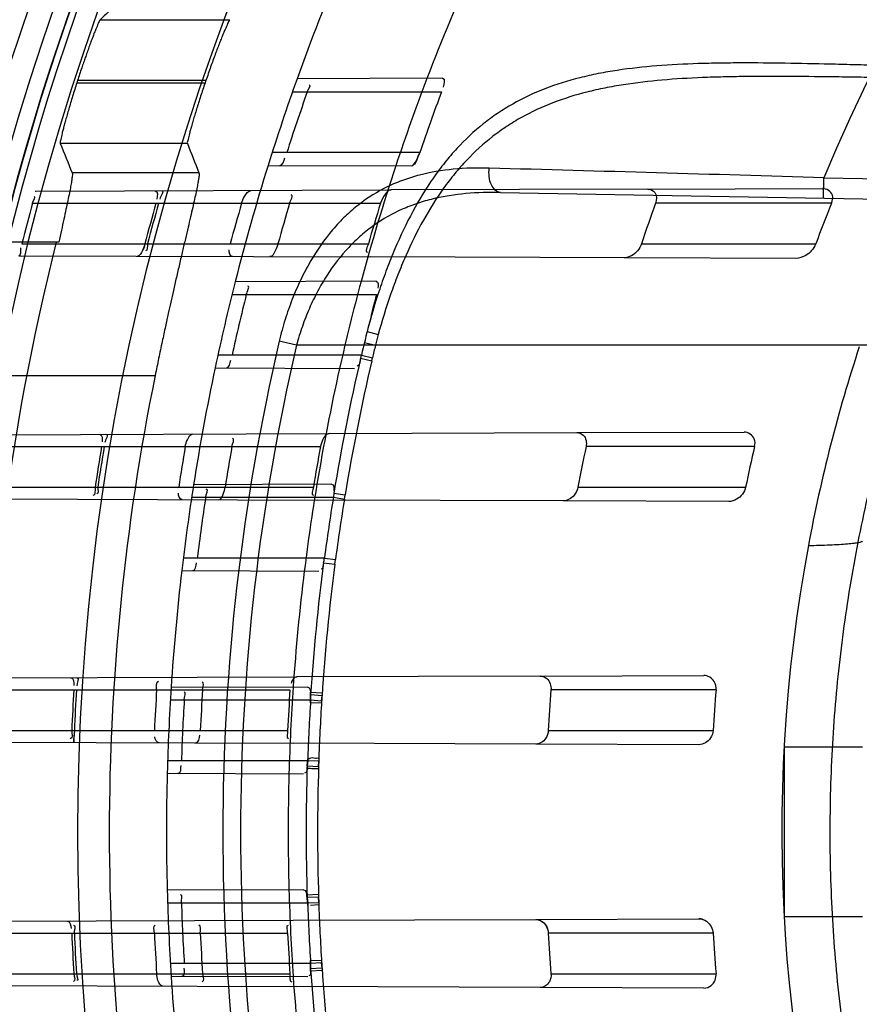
# Model space of a CAD drawing. Header units: millimetres. Extents: x 0 to 297, y 0 to 210.
# Tile 80 of 256: x 142.606 to 142.772, y 93.375 to 93.57. Entities that reach past the tile are written whole.
import ezdxf

# ---------------------------------------------------------------- set-up
doc = ezdxf.new("R2010")
doc.units = ezdxf.units.MM
doc.header["$LTSCALE"] = 16.335
doc.layers.get('0').update_dxf_attribs({"linetype": 'CONTINUOUS'})
for name, color, linetype in [('01_GLOBAL', 7, 'CONTINUOUS'), ('INTFCLR_144815', 7, 'CONTINUOUS'), ('INTFCLR_72935', 7, 'CONTINUOUS')]:
    doc.layers.add(name, color=color, linetype=linetype)

msp = doc.modelspace()

# ---------------------------------------------------------------- linework, layer by layer
at = {"color": 7, "linetype": 'Continuous'}
msp.add_circle((144.2368034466, 92.193132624), 3.04, dxfattribs=at)
at = {"color": 9, "linetype": 'Continuous'}
msp.add_arc((144.2368034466, 92.193132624), 3.001038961, 92.9674534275, 177.0325465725, dxfattribs=at)
at = {"layer": '01_GLOBAL', "color": 7, "linetype": 'Continuous'}
msp.add_circle((144.2368034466, 92.193132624), 3.08, dxfattribs=at)
at = {"layer": 'INTFCLR_144815', "color": 9, "linetype": 'Continuous'}
for p, q in [((142.622276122, 93.5695670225), (142.6478238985, 93.5695670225)), ((142.6176623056, 93.5571291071), (142.6429601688, 93.5571291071)), ((142.6431152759, 93.55758346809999), (142.6178088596, 93.55758346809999)), ((142.6394752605, 93.5451455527), (142.6143887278, 93.5451455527)), ((142.6417487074, 93.53934288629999), (142.616740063, 93.53934288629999)), ((142.5969585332, 93.49939770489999), (142.6331078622, 93.49939770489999))]:
    msp.add_line(p, q, dxfattribs=at)
at = {"layer": 'INTFCLR_144815', "color": 6, "linetype": 'Continuous'}
msp.add_line((142.6141062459, 93.5256828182), (142.5861879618, 93.5256828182), dxfattribs=at)
for radius in [0.5104906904, 0.4864760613]:
    msp.add_circle((143.076579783, 93.4093562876), radius, dxfattribs=at)
for radius, start, end in [(0.7037433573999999, 313.9937911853, 154.5150993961), (0.6797433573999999, 312.9543589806, 154.5144414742), (0.6572577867, 108.7136429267, 257.7559644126), (0.5288304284, 45.0000000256, 314.9999999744), (0.5278840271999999, 44.999999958, 315.000000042), (0.5271191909, 44.99999997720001, 315.0000000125), (0.5111765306, 47.86578076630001, 312.1342192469), (0.5038693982, 45.72777364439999, 314.2722263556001), (0.4878728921, 45.6663486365, 314.3336513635), (0.4878399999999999, 45.741955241, 314.258044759), (0.488, 126.3221328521, 169.3673701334), (0.4821224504, 162.0945480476, 162.1512840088), (0.4581078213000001, 161.1214044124, 161.1814515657), (0.4773732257, 165.8961331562, 194.1038668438), (0.4525204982, 168.5228250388, 191.4771749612)]:
    msp.add_arc((143.076579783, 93.4093562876), radius, start, end, dxfattribs=at)
at = {"layer": 'INTFCLR_144815', "color": 9, "linetype": 'Continuous'}
for centre, radius, start, end in [((143.076579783, 93.4093562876), 0.5509009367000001, 52.2436298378, 307.7563701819), ((143.076579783, 93.4093562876), 0.6528896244, 125.9035433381, 247.5002459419), ((143.076579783, 93.4093562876), 0.518921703, 52.5411294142, 307.4588705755), ((143.076579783, 93.4093562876), 0.5036973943, 45.7280221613, 314.2719778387), ((143.076579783, 93.4093562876), 0.4956986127, 45.73034182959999, 314.2696581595), ((143.0765797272, 93.40935632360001), 0.5889772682, 125.9035433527, 247.5002459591), ((143.0765797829, 93.4093562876), 0.5550226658, 128.484146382, 209.9999999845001), ((143.076579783, 93.4093562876), 0.4911103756, 128.4841463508, 246.0405071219), ((143.0765797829, 93.4093562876), 0.5429069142, 138.4596802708, 165.5403197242)]:
    msp.add_arc(centre, radius, start, end, dxfattribs=at)
at = {"layer": 'INTFCLR_144815', "color": 6, "linetype": 'Continuous'}
for centre, major_axis, ratio, start_param, end_param in [((143.076579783, 92.7041142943), (0, 1.0584006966), 0.7456587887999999, 0.6038052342, 0.6133947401), ((143.076579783, 93.8782309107), (0, 0.7036694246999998), 0.7456587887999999, -4.2192934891, -4.2099081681), ((143.076579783, 93.84945138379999), (0, 0.6604781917), 0.7456587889, -4.2335651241, -4.2236405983)]:
    msp.add_ellipse(centre, major_axis=major_axis, ratio=ratio, start_param=start_param, end_param=end_param, dxfattribs=at)
for points, knots in [([(142.622276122, 93.5695670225), (142.6220682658, 93.5693707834), (142.6218513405, 93.5686756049), (142.6214483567, 93.5678305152), (142.6210978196, 93.56692517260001), (142.6207726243, 93.5660877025), (142.6204213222, 93.56515241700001), (142.6200490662, 93.5641418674), (142.6196796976, 93.5631113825), (142.6193274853, 93.56210851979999), (142.6189776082, 93.5610992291), (142.6186061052, 93.5600050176), (142.6182101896, 93.5588160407), (142.6179403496, 93.5579904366), (142.6178088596, 93.55758346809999)], [0, 0, 0, 0, 0.066994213, 0.1616304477, 0.2231243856, 0.2936763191, 0.3724047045, 0.4571979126, 0.5460893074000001, 0.6289487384, 0.7063065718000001, 0.7964378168, 0.8997668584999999, 1, 1, 1, 1]), ([(142.6478238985, 93.5695670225), (142.6476065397, 93.5693666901), (142.6473691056, 93.5686495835), (142.6469353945, 93.56777683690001), (142.6465536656, 93.5668378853), (142.6461977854, 93.56596675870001), (142.6458114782, 93.5649868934), (142.6453960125, 93.5639107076), (142.6449584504, 93.56275051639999), (142.6445042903, 93.5615198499), (142.6440409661, 93.56023671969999), (142.6435753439, 93.5589190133), (142.6432680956, 93.55803036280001), (142.6431152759, 93.55758346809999)], [0, 0, 0, 0, 0.0688129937, 0.1667265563, 0.2306250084, 0.3039041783, 0.3860176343, 0.4757390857, 0.572474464, 0.6746619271, 0.7811147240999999, 0.8900515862, 1, 1, 1, 1]), ([(142.6176623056, 93.5571291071), (142.617519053, 93.5566842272), (142.6172377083, 93.55580055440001), (142.6168297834, 93.5544891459), (142.6164427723, 93.55321499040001), (142.6160811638, 93.5519942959), (142.6157487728, 93.5508428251), (142.61544892, 93.54977214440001), (142.6151818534, 93.5487944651), (142.6149570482, 93.5479202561), (142.6147050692, 93.546978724), (142.6145771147, 93.54609032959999), (142.6142892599, 93.54539379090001), (142.6143887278, 93.5451455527)], [0, 0, 0, 0, 0.1127548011, 0.2237293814, 0.331329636, 0.4340093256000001, 0.530875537, 0.6204470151, 0.7023015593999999, 0.7752095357, 0.8387346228, 0.9354834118, 1, 1, 1, 1]), ([(142.6429601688, 93.5571291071), (142.6428081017, 93.5566828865), (142.6425094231, 93.5557966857), (142.6420762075, 93.5544816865), (142.6416652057, 93.55320475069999), (142.6412811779, 93.5519821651), (142.6409282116, 93.5508298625), (142.6406097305, 93.5497592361), (142.6403260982, 93.548782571), (142.6400869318, 93.5479099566), (142.6398197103, 93.54697154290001), (142.6396787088, 93.54608605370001), (142.6393789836, 93.54539427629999), (142.6394752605, 93.5451455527)], [0, 0, 0, 0, 0.1132067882, 0.2245716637, 0.3324765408, 0.435338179, 0.5323085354, 0.6218617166, 0.7036239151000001, 0.7763579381, 0.8396680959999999, 0.9359530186, 1, 1, 1, 1]), ([(142.616740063, 93.53934288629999), (142.6168455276, 93.53908550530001), (142.6167176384, 93.53850920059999), (142.6166240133, 93.5376369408), (142.6164300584, 93.5365982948), (142.6161881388, 93.5353261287), (142.6158770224, 93.533818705), (142.6155090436, 93.5320857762), (142.6150854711, 93.530135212), (142.6146116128, 93.5279767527), (142.6142793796, 93.52646928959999), (142.614106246, 93.5256828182)], [0, 0, 0, 0, 0.0599062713, 0.1172287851, 0.1927519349, 0.2859282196, 0.3966908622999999, 0.5240475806, 0.6675426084, 0.8265591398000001, 1, 1, 1, 1]), ([(142.6417487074, 93.53934288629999), (142.6418475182, 93.53909369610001), (142.6417186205, 93.5385415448), (142.6416185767, 93.53770738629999), (142.6414216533, 93.5367224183), (142.6411762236, 93.53551971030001), (142.6408626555, 93.5340953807), (142.6404912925, 93.5324540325), (142.6400623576, 93.53060069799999), (142.6395818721, 93.5285457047), (142.6390563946, 93.5263052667), (142.6384900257, 93.5238890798), (142.6378944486, 93.5213282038), (142.637294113, 93.518725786), (142.6367231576, 93.5162178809), (142.6361942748, 93.51386408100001), (142.6356697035, 93.5115013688), (142.6351052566, 93.50891862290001), (142.634470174, 93.5059660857), (142.6337934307, 93.5027480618), (142.6333352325, 93.50051754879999), (142.6331078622, 93.49939770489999)], [0, 0, 0, 0, 0.0196680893, 0.0383567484, 0.0628817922, 0.09286724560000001, 0.1285982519, 0.1698218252, 0.2163585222, 0.2681650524, 0.3246660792, 0.3852003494, 0.4502468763, 0.5175726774, 0.5811550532, 0.6389607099, 0.6945774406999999, 0.7587289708, 0.8329299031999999, 0.9161602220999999, 1, 1, 1, 1])]:
    msp.add_open_spline(points, degree=3, knots=knots, dxfattribs=at)
at = {"layer": 'INTFCLR_72935', "color": 9, "linetype": 'Continuous'}
for p, q in [((142.6897784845, 93.55800609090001), (142.6610955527, 93.5579059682)), ((142.6601927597, 93.5553562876), (142.6896013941, 93.5553562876)), ((142.6852791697, 93.5433562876), (142.6561774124, 93.5433562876)), ((142.6553794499, 93.5408265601), (142.6835741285, 93.5407281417)), ((142.7649243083, 93.5343773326), (142.7649941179, 93.5383767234)), ((142.7649941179, 93.5383767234), (143.0487194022, 93.53342428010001)), ((142.6094945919, 93.53572584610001), (142.6796360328, 93.5359706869)), ((142.7011883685, 93.5354898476), (143.0486495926, 93.5294248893)), ((142.730240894, 93.53614733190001), (142.7647006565, 93.5362676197)), ((142.6088926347, 93.5333562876), (142.6775458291, 93.5333562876)), ((142.7664788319, 93.5333562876), (142.7317744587, 93.5333562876)), ((142.6068443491, 93.5253562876), (142.6751512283, 93.5253562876)), ((142.7289925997, 93.5253562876), (142.763387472, 93.5253562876)), ((142.6062358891, 93.5229981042), (142.675660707, 93.5227557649)), ((142.7594333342, 93.5224633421), (142.7255717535, 93.52258154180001)), ((142.6766833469, 93.51796038), (142.6488878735, 93.5178633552)), ((142.6482596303, 93.5153562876), (142.6767750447, 93.5153562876)), ((142.6749126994, 93.5080733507), (142.677095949, 93.5074350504)), ((142.6609947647, 93.50535628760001), (142.6575873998, 93.5061596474)), ((143.084579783, 93.50535628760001), (142.6609947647, 93.50535628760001)), ((142.6743811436, 93.5058873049), (142.676551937, 93.50535628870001)), ((142.6737814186, 93.5033562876), (142.645467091, 93.5033562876)), ((142.6736315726, 93.5027967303), (142.6758224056, 93.5022789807)), ((142.6737814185, 93.503356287), (142.6759527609, 93.5028398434)), ((142.6758224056, 93.5022789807), (142.675952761, 93.5028398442)), ((142.6449310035, 93.50086303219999), (142.6724064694, 93.5007671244)), ((142.5990844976, 93.48768950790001), (142.6674074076, 93.4879280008)), ((142.7162656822, 93.488098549), (142.7492319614, 93.4882136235)), ((142.5987390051, 93.4853562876), (142.6657121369, 93.4853562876)), ((142.7513167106, 93.4853562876), (142.7180816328, 93.4853562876)), ((142.5975350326, 93.4773562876), (142.6643148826, 93.4773562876)), ((142.6679115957, 93.4779297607), (142.6406843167, 93.4778347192)), ((142.7164735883, 93.4773562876), (142.7495446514, 93.4773562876)), ((142.6403021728, 93.47535628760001), (142.6682521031, 93.47535628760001)), ((142.6682521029, 93.47535628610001), (142.6704264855, 93.4749981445)), ((142.6683439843, 93.4761856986), (142.6705648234, 93.47581528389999)), ((142.6704264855, 93.4749981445), (142.6705648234, 93.4758152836)), ((142.5971792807, 93.47502971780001), (142.6651024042, 93.4747926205)), ((142.7462312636, 93.47450942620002), (142.7135828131, 93.47462339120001)), ((142.6664906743, 93.4633562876), (142.638654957, 93.4633562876)), ((142.6663197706, 93.4624469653), (142.6685521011, 93.46215266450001)), ((142.6664906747, 93.46335629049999), (142.6686652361, 93.4630645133)), ((142.6685521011, 93.46215266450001), (142.6686652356, 93.46306451)), ((142.6383574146, 93.4608859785), (142.665402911, 93.4607915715)), ((142.5936523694, 93.4396705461), (142.6610532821, 93.43990582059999)), ((142.7090433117, 93.44007333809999), (142.7412819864, 93.4401858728)), ((142.593543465, 93.4373562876), (142.6596911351, 93.4373562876)), ((142.6631834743, 93.4379132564), (142.6362571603, 93.4378192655)), ((142.7437061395, 93.4373562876), (142.711164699, 93.4373562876)), ((142.6361048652, 93.4353562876), (142.6637656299, 93.4353562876)), ((142.593146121, 93.4293562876), (142.6592315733, 93.4293562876)), ((142.710638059, 93.4293562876), (142.7431279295, 93.4293562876)), ((142.5930252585, 93.4270442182), (142.6602975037, 93.42680939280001)), ((142.7403058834, 93.4265301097), (142.7081672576, 93.4266422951)), ((142.7571381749, 93.42614396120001), (142.7571381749, 93.392568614)), ((142.7571381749, 93.42614396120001), (142.772579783, 93.42614396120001)), ((142.6631840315, 93.4233562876), (142.6355603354, 93.4233562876)), ((142.6354891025, 93.4208959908), (142.6623564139, 93.4208022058)), ((142.6623564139, 93.39791036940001), (142.6354891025, 93.3978165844)), ((142.6355603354, 93.39535628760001), (142.6631840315, 93.39535628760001)), ((142.5930252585, 93.39166835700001), (142.6602975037, 93.3919031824)), ((142.7081672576, 93.3920702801), (142.7403058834, 93.3921824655)), ((142.772579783, 93.392568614), (142.7571381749, 93.392568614)), ((142.593146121, 93.38935628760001), (142.6592315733, 93.38935628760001)), ((142.7431279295, 93.38935628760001), (142.710638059, 93.38935628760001)), ((142.6637656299, 93.38335628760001), (142.6361048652, 93.38335628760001)), ((142.593543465, 93.3813562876), (142.6596911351, 93.3813562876)), ((142.6362571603, 93.3808933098), (142.6631834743, 93.38079931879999)), ((142.711164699, 93.3813562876), (142.7437061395, 93.3813562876)), ((142.5936523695, 93.37904202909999), (142.6610532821, 93.37880675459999)), ((142.7412819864, 93.3785267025), (142.7090433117, 93.37863923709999))]:
    msp.add_line(p, q, dxfattribs=at)
at = {"layer": 'INTFCLR_72935', "color": 7, "linetype": 'Continuous'}
for p, q in [((142.6852791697, 93.5433562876), (142.684866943, 93.5423436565)), ((142.6637491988, 93.43482357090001), (142.6637512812, 93.4368962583)), ((142.6637512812, 93.4368962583), (142.6660569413, 93.43677164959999)), ((142.6660569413, 93.43677164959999), (142.665903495, 93.43472218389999)), ((142.665903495, 93.43472218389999), (142.6637491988, 93.43482357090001)), ((142.6637667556, 93.43635553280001), (142.6637656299, 93.4353562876)), ((142.6637656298, 93.435356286), (142.6659396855, 93.4352167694)), ((142.6660135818, 93.4362058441), (142.6637667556, 93.43635553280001)), ((142.6659396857, 93.4352167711), (142.6660135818, 93.4362058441)), ((142.6171722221, 93.4293562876), (142.6171003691, 93.42783252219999)), ((142.6170904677, 93.4276630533), (142.6170404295, 93.4269603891)), ((142.6630846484, 93.4223346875), (142.663190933, 93.423749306)), ((142.6631840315, 93.4233562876), (142.6630846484, 93.4223346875)), ((142.6653578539, 93.4232812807), (142.6631840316, 93.4233562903)), ((142.665370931, 93.4238570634), (142.6653248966, 93.4217534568)), ((142.6653353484, 93.42226273), (142.6653578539, 93.4232812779)), ((142.6630846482, 93.42233468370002), (142.6653353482, 93.4222627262)), ((142.6630152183, 93.39691809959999), (142.66532382, 93.3970232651)), ((142.6632206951, 93.39480862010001), (142.6630152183, 93.39691809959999)), ((142.6653353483, 93.39644984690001), (142.6630846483, 93.3963778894)), ((142.6630846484, 93.3963778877), (142.6631840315, 93.39535628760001)), ((142.66532382, 93.3970232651), (142.6653699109, 93.3949219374)), ((142.6653578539, 93.3954312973), (142.6653353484, 93.39644984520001)), ((142.6631840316, 93.39535628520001), (142.6653578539, 93.39543129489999)), ((142.6653699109, 93.3949219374), (142.6637463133, 93.39483627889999)), ((142.6637494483, 93.38396062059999), (142.6658978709, 93.3840596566)), ((142.6637514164, 93.3818904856), (142.6637494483, 93.38396062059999)), ((142.6658978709, 93.3840596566), (142.6660512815, 93.3820122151)), ((142.6660512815, 93.3820122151), (142.6637514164, 93.3818904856)), ((142.6659396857, 93.3834958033), (142.6637656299, 93.3833562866)), ((142.6637656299, 93.38335628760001), (142.6637667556, 93.3823570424)), ((142.6637667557, 93.3823570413), (142.666013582, 93.3825067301)), ((142.6660135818, 93.38250673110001), (142.6659396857, 93.3834958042))]:
    msp.add_line(p, q, dxfattribs=at)
at = {"layer": 'INTFCLR_72935', "color": 6, "linetype": 'Continuous'}
for p, q in [((142.6094648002, 93.53572574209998), (142.6094945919, 93.53572584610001)), ((142.730240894, 93.53614733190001), (142.6796360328, 93.5359706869)), ((142.7255717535, 93.52258154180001), (142.675660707, 93.5227557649)), ((142.6674074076, 93.4879280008), (142.7162656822, 93.488098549)), ((142.6683439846, 93.47618569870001), (142.6682521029, 93.47535628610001)), ((142.7135828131, 93.47462339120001), (142.6651024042, 93.4747926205)), ((142.7090433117, 93.44007333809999), (142.6610532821, 93.43990582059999)), ((142.7081672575, 93.42664229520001), (142.6602975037, 93.42680939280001)), ((142.6602975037, 93.3919031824), (142.7081672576, 93.3920702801)), ((142.7090433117, 93.37863923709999), (142.6610532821, 93.37880675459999))]:
    msp.add_line(p, q, dxfattribs=at)
at = {"layer": 'INTFCLR_72935', "color": 7, "linetype": 'Continuous'}
for points in [[(142.6300117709, 93.52310200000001), (142.6299690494, 93.5230634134), (142.6299270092, 93.5230291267), (142.6298856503, 93.5229992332), (142.6298448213, 93.5229737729), (142.6298046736, 93.5229528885), (142.6297656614, 93.5229367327), (142.6297279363, 93.5229252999), (142.6296913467, 93.5229185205), (142.6296558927, 93.5229163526)], [(142.708975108, 93.4268067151), (142.7088952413, 93.4267754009), (142.7088126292, 93.42674653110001), (142.7087272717, 93.426720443), (142.7086388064, 93.42669741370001), (142.7085475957, 93.4266778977), (142.7084547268, 93.4266623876), (142.708360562, 93.4266511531), (142.7082647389, 93.4266443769), (142.7081672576, 93.4266422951)], [(142.7081672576, 93.3920702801), (142.7082635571, 93.3920682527), (142.708358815, 93.3920615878), (142.7084530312, 93.3920504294), (142.7085468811, 93.3920348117), (142.7086396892, 93.3920149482), (142.7087294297, 93.3919915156), (142.7088154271, 93.3919651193), (142.7088983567, 93.3919360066), (142.7089782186, 93.391904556)], [(142.7412191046, 93.3920148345), (142.741131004, 93.39204603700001), (142.7410395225, 93.3920749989), (142.7409446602, 93.39210135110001), (142.7408463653, 93.3921247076), (142.7407446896, 93.3921446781), (142.740639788, 93.39216086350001), (142.7405317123, 93.3921728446), (142.7404204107, 93.3921801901), (142.7403058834, 93.3921824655)]]:
    msp.add_lwpolyline(points, dxfattribs=at)
at = {"layer": 'INTFCLR_72935', "color": 6, "linetype": 'Continuous'}
for centre, radius, start, end in [((143.076579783, 93.4093562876), 0.4827613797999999, 90, 270.0000000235), ((143.076579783, 93.4093562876), 0.4587930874, 90, 270.0000000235), ((143.076579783, 93.4093562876), 0.441241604, 160.3263098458, 162.6651652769), ((143.076579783, 93.4093562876), 0.417241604, 159.1304001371, 161.6462381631), ((143.0761990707, 93.40936360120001), 0.438130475, 160.5358262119, 162.1919982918), ((143.076105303, 93.40936483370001), 0.4131570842, 159.3072909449, 161.0761528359), ((143.076545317, 93.40935828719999), 0.4838125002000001, 165.149755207, 166.1277321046), ((143.0760504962, 93.40935860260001), 0.4598277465, 164.3558949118, 165.3885142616), ((143.0765443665, 93.4093585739), 0.459807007, 164.3551674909, 165.3878368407), ((143.0772418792, 93.409358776), 0.4447284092, 163.8104319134, 164.8808162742), ((143.0760498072, 93.409358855), 0.4344995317, 163.418441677, 164.5160807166), ((143.0772412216, 93.4093590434), 0.4184874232, 162.7645756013, 163.9079015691), ((143.0754655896, 93.4093600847), 0.3653746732, 160.1616709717, 161.4898933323), ((143.0754642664, 93.4093608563), 0.3329367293, 158.1344761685, 159.6104663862), ((143.076579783, 93.4093562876), 0.441241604, 165.7642015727, 168.0308689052), ((143.076579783, 93.4093562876), 0.417241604, 164.9141628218, 167.3433404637), ((143.0762013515, 93.4093609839), 0.4381333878, 165.9998323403, 167.6117039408), ((143.0761209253, 93.409358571), 0.4131738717, 165.1348433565, 166.8499530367), ((143.0638693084, 93.4093613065), 0.3071896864, 161.8516146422, 169.4070112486), ((142.6650210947, 93.5054024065), 0.0089961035, 343.1632973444, 346.8533059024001), ((143.0760512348, 93.40935754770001), 0.4598286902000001, 170.4867199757, 171.4960021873), ((143.0765448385, 93.4093575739), 0.4598076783, 170.4862845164, 171.4956140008), ((143.0772427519, 93.4093576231), 0.4447295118, 170.1605823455, 171.2050388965), ((143.0760506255, 93.4093576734), 0.4345005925, 169.9265638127, 170.9962955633), ((143.0772417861, 93.4093578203), 0.4184882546, 169.5368915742, 170.6487800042), ((143.0754664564, 93.4093583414), 0.3653759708, 167.9948681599, 169.2744925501), ((143.0754651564, 93.40935874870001), 0.3329381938, 166.8051591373, 168.2152960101), ((143.076579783, 93.4093562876), 0.441241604, 171.0719019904, 173.2935009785), ((143.076579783, 93.4093562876), 0.417241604, 170.541958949, 172.9174824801), ((143.0762028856, 93.4093589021), 0.4381352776, 171.3364209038, 172.9206606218), ((143.0761518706, 93.4093531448), 0.4132053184, 170.8085144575, 172.4903456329), ((143.063870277, 93.4093515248), 0.3071906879, 169.4070216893, 198.1483744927), ((142.6582618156, 93.46443214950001), 0.0082988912, 346.1600361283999, 352.5512516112), ((143.0760513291, 93.40935670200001), 0.4598288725, 176.509024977, 177.507217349), ((143.0765454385, 93.4093566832), 0.4598083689, 176.5088667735, 177.5071037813), ((143.0772427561, 93.4093567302), 0.4447296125, 176.390350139, 177.422530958), ((143.076579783, 93.4093562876), 0.441241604, 176.3014783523, 178.5013841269), ((143.0760507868, 93.4093567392), 0.4345008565, 176.3052585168, 177.3618125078), ((143.0772421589, 93.40935677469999), 0.4184887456, 176.163688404, 177.2608001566), ((143.076579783, 93.4093562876), 0.417241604, 176.076855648, 178.4266729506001), ((143.0754668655, 93.4093569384), 0.365376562, 175.6050305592, 176.8622747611), ((143.0754657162, 93.4093570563), 0.3329389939, 175.1758886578, 176.5562406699), ((143.0762036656, 93.4093571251), 0.4381362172, 176.5980490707, 178.168995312), ((143.0761524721, 93.4093552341), 0.4132057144, 176.3922681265, 178.0582189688), ((143.076579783, 93.4093562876), 0.441241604, 181.4986159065, 183.6985216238), ((143.076579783, 93.4093562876), 0.417241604, 181.5733270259, 183.9231443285), ((143.0762036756, 93.40935545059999), 0.4381362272, 181.831004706, 183.4019509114), ((143.0761524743, 93.4093573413), 0.4132057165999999, 181.9417809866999, 183.6077322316), ((143.0760513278, 93.4093558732), 0.4598288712, 182.4927826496, 183.4909750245), ((143.0765454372, 93.40935589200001), 0.4598083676, 182.4928962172, 183.491133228), ((143.0772427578, 93.40935584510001), 0.4447296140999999, 182.5774690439, 183.6096498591), ((143.0760507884, 93.4093558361), 0.434500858, 182.6381874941, 183.6947414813), ((143.0772421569, 93.40935580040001), 0.4184887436, 182.7391998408, 183.8363115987), ((143.0754668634, 93.4093556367), 0.3653765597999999, 183.1377252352, 184.3949694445), ((143.0754657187, 93.4093555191), 0.3329389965, 183.4437593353, 184.824111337)]:
    msp.add_arc(centre, radius, start, end, dxfattribs=at)
at = {"layer": 'INTFCLR_72935', "color": 9, "linetype": 'Continuous'}
for centre, radius, start, end in [((143.076579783, 93.4093562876), 0.3372409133, 90.00000000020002, 157.5066823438), ((143.076579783, 93.4093562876), 0.441241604, 157.139241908, 160.3263098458), ((143.076579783, 93.4093562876), 0.417241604, 155.7561731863, 159.1304001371), ((143.076579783, 93.4093562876), 0.441241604, 162.6651652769, 165.7642015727), ((143.076579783, 93.4093562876), 0.417241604, 161.6462381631, 164.9141628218), ((142.1797796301, 74.3365304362), 19.2107624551, 88.25433742, 88.4512733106), ((142.7948830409, 93.4754995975), 0.1220396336, 164.830169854, 165.8389969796), ((143.0726712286, 93.4093562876), 0.4262223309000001, 166.8724621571, 193.1275380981), ((143.0727276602, 93.40935628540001), 0.4227762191, 166.8753489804, 193.1246504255), ((143.0749930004, 93.4091562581), 0.4098898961, 166.4262225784, 166.7878142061), ((143.0743667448, 93.4093401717), 0.4114885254, 166.8725284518, 170.6509789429), ((143.076579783, 93.4093562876), 0.441241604, 168.0308689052, 171.0719019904), ((143.0765797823, 93.4093562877), 0.4172416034, 167.3433404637, 170.541958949), ((143.0743936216, 93.40934012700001), 0.4092635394, 166.8743066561, 170.652245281), ((143.0742600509, 93.4093007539), 0.4091426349, 170.7598247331, 172.4491581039), ((143.074290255, 93.4093569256), 0.4114103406, 172.5856470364, 176.2372877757), ((143.0742259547, 93.40936578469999), 0.4090937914, 172.5862435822, 176.2382036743), ((143.076579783, 93.4093562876), 0.441241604, 173.2935009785, 176.3014783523), ((143.0765797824, 93.40935628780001), 0.4172416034, 172.9174824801, 176.076855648), ((143.073784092, 93.40935322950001), 0.4086636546, 176.3714348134, 178.0468702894), ((143.076579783, 93.4093562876), 0.441241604, 178.5013841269, 181.4986159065), ((143.0765797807, 93.4093562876), 0.4136997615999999, 178.2030829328, 181.7968386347), ((143.0744284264, 93.4093562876), 0.4092966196, 178.192980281, 181.8070200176), ((143.0765797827, 93.4093562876), 0.4172416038, 178.4266729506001, 181.5733270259), ((143.0737841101, 93.4093593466), 0.4086636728, 181.9531296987, 183.6285655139), ((143.0743934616, 93.40936575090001), 0.4115139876, 183.7631727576, 187.4138933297), ((143.0744193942, 93.40936571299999), 0.4092880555, 183.7626630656, 187.4128892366), ((143.076579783, 93.4093562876), 0.441241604, 183.6985216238, 186.706499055), ((143.0765797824, 93.4093562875), 0.4172416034, 183.9231443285, 187.0825174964)]:
    msp.add_arc(centre, radius, start, end, dxfattribs=at)
at = {"layer": 'INTFCLR_72935', "color": 7, "linetype": 'Continuous'}
msp.add_arc((142.5736367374, 93.43033810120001), 0.0435349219, 355.550162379, 357.5067772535, dxfattribs=at)
at = {"layer": 'INTFCLR_72935', "color": 6, "linetype": 'Continuous'}
for points, knots in [([(143.076579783, 93.1112851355), (143.0706361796, 93.111041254), (143.0587312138, 93.1109101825), (143.0408986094, 93.1117808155), (143.0231177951, 93.113722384), (143.005397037, 93.1167422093), (142.9878404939, 93.12084034), (142.9708282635, 93.1259148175), (142.954190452, 93.1319655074), (142.9379335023, 93.1389869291), (142.9218630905, 93.1471107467), (142.9063150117, 93.1561884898), (142.8913522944, 93.16618148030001), (142.8770245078, 93.1770531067), (142.8633842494, 93.18876296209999), (142.8504757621, 93.2012712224), (142.8383489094, 93.214527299), (142.8270447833, 93.2284857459), (142.8166104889, 93.2430844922), (142.8070760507, 93.2582762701), (142.7984715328, 93.274012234), (142.7908296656, 93.2902320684), (142.7841805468, 93.3068669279), (142.7785433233, 93.3238624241), (142.7739343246, 93.34116617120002), (142.7703697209, 93.3587187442), (142.7678635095, 93.37645340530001), (142.7664253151, 93.394298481), (142.7660590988, 93.4121792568), (142.7667629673, 93.4300325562), (142.768531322, 93.4477995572), (142.7713575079, 93.4654272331), (142.7752315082, 93.4828545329), (142.7801399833, 93.5000201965), (142.7860640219, 93.5168579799), (142.7929796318, 93.5333017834), (142.8008581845, 93.54929038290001), (142.809672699, 93.5647743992), (142.8193875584, 93.57969359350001), (142.8299665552, 93.5939962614), (142.84136955, 93.6076336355), (142.8535663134, 93.62057045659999), (142.8665039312, 93.6327497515), (142.8801433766, 93.64413754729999), (142.8944288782, 93.6546885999), (142.9093126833, 93.6643672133), (142.9247350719, 93.67313750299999), (142.9406255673, 93.6809634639), (142.9566024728, 93.68768532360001), (142.9721610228, 93.693202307), (142.9866090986, 93.6974722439), (142.9996894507, 93.70066456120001), (143.0113403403, 93.7029927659), (143.0224063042, 93.7047764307), (143.0338445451, 93.7061921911), (143.0465618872, 93.7072473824), (143.060970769, 93.7077896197), (143.0711500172, 93.7076502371), (143.076579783, 93.7074274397)], [0, 0, 0, 0, 0.0185657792, 0.0371317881, 0.0556907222, 0.0743562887, 0.09320238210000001, 0.1119235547, 0.1297297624, 0.1484268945, 0.1671582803, 0.1858963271, 0.2045840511, 0.2232805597, 0.2419956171, 0.2606571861, 0.279345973, 0.2980347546, 0.3166822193, 0.3353169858, 0.3539795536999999, 0.37262367, 0.3912431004, 0.4098577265, 0.4284753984, 0.447098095, 0.4657246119, 0.4843422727, 0.5029402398, 0.5215093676, 0.5400730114, 0.5586323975, 0.5771953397, 0.5957586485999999, 0.6143210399, 0.632871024, 0.6514010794, 0.6699183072, 0.6884459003, 0.706933, 0.7254083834, 0.7438943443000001, 0.7623915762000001, 0.7808313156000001, 0.7993174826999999, 0.8177867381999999, 0.836209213, 0.8546573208, 0.8730372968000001, 0.8902751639, 0.9061519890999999, 0.920037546, 0.9322836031, 0.9432240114, 0.9550134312, 0.9682465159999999, 0.9830392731, 1, 1, 1, 1]), ([(142.6501494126, 93.5333562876), (142.6502841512, 93.53382037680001), (142.650676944, 93.5347417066), (142.6514420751, 93.535872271), (142.6520326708, 93.5358743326)], [0, 0, 0, 0, 0.4500180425, 1, 1, 1, 1]), ([(142.6796360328, 93.5359706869), (142.6791808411, 93.535969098), (142.6782250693, 93.53502399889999), (142.6777519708, 93.53402076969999), (142.6775458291, 93.5333562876)], [0, 0, 0, 0, 0.3955056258, 1, 1, 1, 1]), ([(142.730240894, 93.53614733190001), (142.7307694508, 93.53614917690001), (142.7321320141, 93.5355377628), (142.7320121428, 93.5340150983), (142.7317744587, 93.5333562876)], [0, 0, 0, 0, 0.4300959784, 1, 1, 1, 1]), ([(142.7664788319, 93.5333562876), (142.7666748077, 93.5338446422), (142.7670074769, 93.53528590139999), (142.7654877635, 93.53627036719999), (142.7647006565, 93.5362676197)], [0, 0, 0, 0, 0.4006709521, 1, 1, 1, 1]), ([(142.657320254, 93.5253562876), (142.657188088, 93.5248791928), (142.6568395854, 93.52403777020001), (142.6562540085, 93.52282350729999), (142.6557352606, 93.52282531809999)], [0, 0, 0, 0, 0.488317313, 1, 1, 1, 1]), ([(142.7289925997, 93.5253562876), (142.7288272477, 93.5248623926), (142.7280632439, 93.5235382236), (142.7265726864, 93.52257804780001), (142.7255717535, 93.52258154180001)], [0, 0, 0, 0, 0.3422570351, 1, 1, 1, 1]), ([(142.763387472, 93.5253562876), (142.7631942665, 93.52483648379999), (142.7626118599, 93.5239549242), (142.761282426, 93.5228689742), (142.7601220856, 93.52246093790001), (142.7594333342, 93.5224633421)], [0, 0, 0, 0, 0.3240102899, 0.5975757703, 1, 1, 1, 1]), ([(142.6390549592, 93.4853562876), (142.6391332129, 93.48580747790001), (142.639388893, 93.48669267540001), (142.6400465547, 93.487832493), (142.6405886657, 93.4878343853)], [0, 0, 0, 0, 0.4579076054, 1, 1, 1, 1]), ([(142.6674074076, 93.4879280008), (142.6668354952, 93.48792600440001), (142.6660891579, 93.4867793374), (142.6658006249, 93.4858354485), (142.6657121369, 93.4853562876)], [0, 0, 0, 0, 0.5399614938, 1, 1, 1, 1]), ([(142.7162656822, 93.488098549), (142.7167211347, 93.4881001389), (142.718021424, 93.48762148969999), (142.7182417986, 93.4861094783), (142.7180816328, 93.4853562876)], [0, 0, 0, 0, 0.3716523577, 1, 1, 1, 1]), ([(142.7513167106, 93.4853562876), (142.7514314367, 93.48584562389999), (142.7514901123, 93.4872643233), (142.7500430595, 93.4882164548), (142.7492319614, 93.4882136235)], [0, 0, 0, 0, 0.3825851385, 1, 1, 1, 1]), ([(142.6456568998, 93.4748604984), (142.6461345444, 93.47485883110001), (142.6466063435, 93.47608355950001), (142.6468298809, 93.4768894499), (142.6469038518, 93.4773562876)], [0, 0, 0, 0, 0.502623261, 1, 1, 1, 1]), ([(142.7164735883, 93.4773562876), (142.7163643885, 93.4767797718), (142.7157701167, 93.4754751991), (142.7143919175, 93.4746205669), (142.7135828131, 93.47462339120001)], [0, 0, 0, 0, 0.4203573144, 1, 1, 1, 1]), ([(142.7495446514, 93.4773562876), (142.7494419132, 93.4768638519), (142.7489913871, 93.47590723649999), (142.7478205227, 93.47483836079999), (142.7467631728, 93.4745075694), (142.7462312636, 93.47450942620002)], [0, 0, 0, 0, 0.324045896, 0.6573543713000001, 1, 1, 1, 1]), ([(142.7090433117, 93.44007333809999), (142.7095010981, 93.4400749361), (142.7107930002, 93.4395896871), (142.7112256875, 93.4381498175), (142.711164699, 93.4373562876)], [0, 0, 0, 0, 0.3651623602, 1, 1, 1, 1]), ([(142.7437061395, 93.4373562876), (142.7437529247, 93.4379106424), (142.7435160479, 93.4393431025), (142.7420803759, 93.4401886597), (142.7412819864, 93.4401858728)], [0, 0, 0, 0, 0.4106572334, 1, 1, 1, 1]), ([(142.7431279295, 93.4293562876), (142.7430964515, 93.4288332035), (142.7426656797, 93.4274247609), (142.741201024, 93.4265269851), (142.7403058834, 93.4265301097)], [0, 0, 0, 0, 0.3692496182, 1, 1, 1, 1]), ([(142.6346302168, 93.37889898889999), (142.6341358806, 93.3789007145), (142.6335588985, 93.38004818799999), (142.6334240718, 93.38090218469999), (142.6333954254, 93.3813562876)], [0, 0, 0, 0, 0.5207161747, 1, 1, 1, 1]), ([(142.711164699, 93.3813562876), (142.7112062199, 93.38081605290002), (142.711026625, 93.3795060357), (142.7097508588, 93.3786367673), (142.7090433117, 93.37863923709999)], [0, 0, 0, 0, 0.4336776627, 1, 1, 1, 1]), ([(142.7412819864, 93.3785267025), (142.7418090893, 93.3785248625), (142.7432199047, 93.37898447), (142.7437759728, 93.38052883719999), (142.7437061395, 93.3813562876)], [0, 0, 0, 0, 0.3882923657, 1, 1, 1, 1])]:
    msp.add_open_spline(points, degree=3, knots=knots, dxfattribs=at)
at = {"layer": 'INTFCLR_72935', "color": 9, "linetype": 'Continuous'}
for points, knots in [([(142.7751298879, 93.5605510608), (142.7736319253, 93.5605948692), (142.7706435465, 93.56067904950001), (142.7647154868, 93.5608316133), (142.7574003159, 93.5609863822), (142.7501523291, 93.5610530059), (142.7451389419, 93.561013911), (142.7423092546, 93.56095996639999), (142.7381730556, 93.5608457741), (142.7321370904, 93.56053842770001), (142.7255631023, 93.5598232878), (142.7211241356, 93.55905843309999), (142.7186641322, 93.55854186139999), (142.7151094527, 93.5576987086), (142.7099711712, 93.55610511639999), (142.7051253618, 93.5538366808), (142.7021073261, 93.55204838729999), (142.700142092, 93.55077751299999), (142.6968158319, 93.54833514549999), (142.6933279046, 93.54506678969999), (142.6901730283, 93.54138634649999), (142.6871425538, 93.53731838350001), (142.6837270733, 93.53168243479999), (142.6808441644, 93.5255923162), (142.6787824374, 93.52042573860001), (142.6768657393, 93.5150234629), (142.6756408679, 93.51087612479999), (142.6749126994, 93.5080733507)], [0, 0, 0, 0, 0.0352807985, 0.070381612, 0.1396071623, 0.207535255, 0.2410146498, 0.2576345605, 0.2741642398, 0.3384281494, 0.3998719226, 0.4297027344, 0.4444356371, 0.4590423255, 0.515709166, 0.5707537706, 0.5844948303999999, 0.5982840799, 0.6258367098, 0.6815568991, 0.7102989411, 0.7398942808, 0.8008923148, 0.8650745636, 0.8982983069, 0.9318252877, 1, 1, 1, 1]), ([(142.7750880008, 93.5581536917), (142.7736265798, 93.5581792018), (142.7707113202, 93.5582274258), (142.764929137, 93.55831078), (142.7577951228, 93.558384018), (142.7507278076, 93.5583772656), (142.7458401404, 93.5582929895), (142.7430814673, 93.5582156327), (142.7390482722, 93.55806907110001), (142.7331619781, 93.55772322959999), (142.7267516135, 93.556987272), (142.7224217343, 93.55622389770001), (142.7200212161, 93.5557127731), (142.7165517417, 93.554883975), (142.7115374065, 93.5533295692), (142.7068009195, 93.55113745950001), (142.7038455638, 93.54941629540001), (142.7019237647, 93.54819410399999), (142.6986709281, 93.5458541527), (142.69525188, 93.5427251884), (142.692151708, 93.5392034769), (142.6891760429, 93.5353213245), (142.6858152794, 93.52994657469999), (142.6829689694, 93.5241341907), (142.6809304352, 93.51920649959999), (142.6790348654, 93.514060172), (142.6778193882, 93.5101070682), (142.677095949, 93.5074350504)], [0, 0, 0, 0, 0.0354679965, 0.0707508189, 0.1403239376, 0.2085889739, 0.2422364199, 0.2589415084, 0.2755559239, 0.3401699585, 0.4019785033, 0.4319966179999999, 0.4468238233, 0.4615281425, 0.51855392, 0.573895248, 0.5876949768, 0.6015300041, 0.6291467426, 0.6848451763, 0.7134925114, 0.7429336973, 0.8034526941, 0.8669434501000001, 0.8997515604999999, 0.9328268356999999, 1, 1, 1, 1]), ([(142.6989906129, 93.5402754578), (142.6966282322, 93.54033957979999), (142.6920016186, 93.540237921), (142.6863233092, 93.53930273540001), (142.6825694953, 93.5381439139), (142.6804926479, 93.5373302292), (142.6774239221, 93.5359443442), (142.6740172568, 93.53382171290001), (142.6709807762, 93.5311785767), (142.6693068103, 93.52948189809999), (142.6667995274, 93.52667291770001), (142.6646004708, 93.5234953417), (142.6627071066, 93.52007355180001), (142.6614727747, 93.5176162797), (142.660085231, 93.5144045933), (142.6589181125, 93.5110618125), (142.6581122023, 93.5082925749), (142.6577542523, 93.5068750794), (142.6575873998, 93.5061596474)], [0, 0, 0, 0, 0.1202075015, 0.2347899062, 0.2913376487, 0.3197364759, 0.3481963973, 0.4625840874, 0.5220161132, 0.552684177, 0.5837622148, 0.7134929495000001, 0.7478663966, 0.7826965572, 0.8533219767, 0.9256555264, 0.9626327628, 1, 1, 1, 1]), ([(142.7011883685, 93.5354898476), (142.7004212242, 93.53550323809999), (142.6993154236, 93.53678147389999), (142.6989279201, 93.5385833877), (142.6989205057, 93.53972759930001), (142.6989906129, 93.5402754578)], [0, 0, 0, 0, 0.4062465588, 0.7075565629, 1, 1, 1, 1]), ([(142.7011883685, 93.5354898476), (142.6989070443, 93.5355296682), (142.6944444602, 93.53540979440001), (142.6889654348, 93.5345558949), (142.685328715, 93.53351858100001), (142.6833162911, 93.532792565), (142.6803600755, 93.531569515), (142.6770659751, 93.52970166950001), (142.6740947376, 93.5273567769), (142.6724625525, 93.52585834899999), (142.6700389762, 93.5234020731), (142.6678884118, 93.5206070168), (142.6660270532, 93.5175803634), (142.6648202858, 93.515424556), (142.6634614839, 93.5126060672), (142.6623115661, 93.50966548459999), (142.6615144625, 93.507231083), (142.6611598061, 93.5059851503), (142.6609947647, 93.50535628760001)], [0, 0, 0, 0, 0.1247146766, 0.2435008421, 0.3019244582, 0.3311631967, 0.3603924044, 0.476776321, 0.5364413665, 0.5670062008, 0.5978287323, 0.7250159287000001, 0.7583747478, 0.7920548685, 0.8600121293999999, 0.9292166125, 0.9644627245, 1, 1, 1, 1]), ([(142.7619147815, 93.46583231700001), (142.7633227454, 93.4658620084), (142.7653601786, 93.4659229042), (142.7679336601, 93.4660541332), (142.7695404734, 93.466166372), (142.7708062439, 93.46628619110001), (142.7717677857, 93.46642277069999), (142.7722610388, 93.4665313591), (142.772579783, 93.4666571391), (142.772579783, 93.46673172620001)], [0, 0, 0, 0, 0.3927027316, 0.5680145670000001, 0.7192832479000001, 0.8400844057, 0.9271742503, 0.9792011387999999, 1, 1, 1, 1])]:
    msp.add_open_spline(points, degree=3, knots=knots, dxfattribs=at)
at = {"layer": 'INTFCLR_72935', "color": 6, "linetype": 'Continuous'}
for points in [[(142.6897784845, 93.55800609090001), (142.6903607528, 93.5580081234), (142.6900975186, 93.5568076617), (142.6898917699, 93.55626295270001)], [(142.6631077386, 93.5553562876), (142.6632612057, 93.55579052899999), (142.6639483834, 93.5566862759), (142.6634878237, 93.55668466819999)], [(142.6576650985, 93.5408185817), (142.6582740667, 93.5408164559), (142.6584959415, 93.5417564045), (142.6586821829, 93.54233619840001)], [(142.6331311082, 93.5358083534), (142.6336822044, 93.5358102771), (142.6335885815, 93.5347148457), (142.6334399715, 93.5341841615)], [(142.6344315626, 93.53581289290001), (142.6349939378, 93.535814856), (142.6341533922, 93.53472297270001), (142.6340017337, 93.5341814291)], [(142.6088926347, 93.5333562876), (142.6090116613, 93.5338051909), (142.6097097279, 93.53470577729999), (142.6092453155, 93.53470415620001)], [(142.659619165, 93.5333562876), (142.6597789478, 93.53389289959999), (142.6604565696, 93.535014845), (142.6598966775, 93.5350128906)], [(142.6062358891, 93.5229981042), (142.6067800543, 93.5229962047), (142.606520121, 93.5240487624), (142.6066505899, 93.5245770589)], [(142.631609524, 93.5253562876), (142.6314877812, 93.5248893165), (142.6317222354, 93.523954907), (142.6312396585, 93.5239565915)], [(142.6483672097, 93.5228510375), (142.6478839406, 93.52285272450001), (142.6475961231, 93.52368291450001), (142.647722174, 93.5241494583)], [(142.6751512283, 93.5253562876), (142.6749967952, 93.5248209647), (142.6744055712, 93.5236974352), (142.6749627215, 93.52369549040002)], [(142.651082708, 93.5153562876), (142.6512168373, 93.515894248), (142.6519043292, 93.5169999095), (142.6513499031, 93.5169979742)], [(142.6766833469, 93.51796038), (142.6771388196, 93.51796197), (142.6771247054, 93.51707327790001), (142.6770078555, 93.51663304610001)], [(142.6736315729, 93.5027967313), (142.6734657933, 93.5022490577), (142.6735135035, 93.5012229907), (142.6729412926, 93.50122498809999)], [(142.6471618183, 93.5008552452), (142.6477452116, 93.50085320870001), (142.6478855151, 93.5018159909), (142.6480106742, 93.5023858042)], [(142.6221701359, 93.4877700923), (142.6226991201, 93.4877719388), (142.6227274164, 93.4867759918), (142.6226399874, 93.4862542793)], [(142.6234386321, 93.4877745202), (142.6239836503, 93.48777642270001), (142.6232841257, 93.4866953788), (142.6231940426, 93.4861578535)], [(142.6482481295, 93.4853562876), (142.6483422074, 93.4858858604), (142.6488707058, 93.4869695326), (142.6483328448, 93.4869676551)], [(142.6212781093, 93.4773562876), (142.6211918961, 93.47677969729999), (142.6213881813, 93.4756704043), (142.6208051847, 93.4756724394)], [(142.6217929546, 93.4773562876), (142.6217251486, 93.476902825), (142.6220433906, 93.4759950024), (142.6215848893, 93.47599660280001)], [(142.6643148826, 93.4773562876), (142.6642274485, 93.4768253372), (142.6637810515, 93.4757438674), (142.6643191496, 93.4757419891)], [(142.6679115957, 93.4779297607), (142.6683820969, 93.4779314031), (142.6683815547, 93.4770593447), (142.6683547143, 93.4765896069)], [(142.638455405, 93.47488563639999), (142.6379577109, 93.47488737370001), (142.6376184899, 93.4756785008), (142.6376945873, 93.4761703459)], [(142.6430668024, 93.47535628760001), (142.6431480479, 93.4758894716), (142.6437159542, 93.47697245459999), (142.643176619, 93.47697057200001)], [(142.6405553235, 93.46087830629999), (142.6411091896, 93.4608763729), (142.6411754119, 93.4618409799), (142.6412436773, 93.4623906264)], [(142.6663197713, 93.4624469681), (142.6662085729, 93.46199782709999), (142.6662862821, 93.461148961), (142.6658235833, 93.46115057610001)], [(142.6164569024, 93.4397501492), (142.617000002, 93.439752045), (142.617107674, 93.43878456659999), (142.6170746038, 93.43824247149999)], [(142.6177091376, 93.43975452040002), (142.6182403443, 93.4397563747), (142.6176699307, 93.43869272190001), (142.6176375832, 93.4381624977)], [(142.6333954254, 93.4373562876), (142.6334318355, 93.4379334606), (142.6332187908, 93.4390420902), (142.6337971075, 93.43904410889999)], [(142.6424530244, 93.4373562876), (142.6424871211, 93.4378843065), (142.6428910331, 93.43894287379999), (142.6423619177, 93.43894102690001)], [(142.6610532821, 93.43990582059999), (142.6604871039, 93.4399038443), (142.6599729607, 93.4391921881), (142.6599350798, 93.4386272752)], [(142.6388395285, 93.4353562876), (142.6388710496, 93.43588660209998), (142.6393336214, 93.4369514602), (142.6388023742, 93.4369496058)], [(142.6631834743, 93.4379132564), (142.6637379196, 93.4379151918), (142.6637304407, 93.43690879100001), (142.6637667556, 93.43635553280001)], [(142.6166575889, 93.4293562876), (142.6166330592, 93.42879283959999), (142.6169331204, 93.4276871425), (142.6163691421, 93.42768911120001)], [(142.6592315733, 93.4293562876), (142.6592059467, 93.4288206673), (142.6588819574, 93.42776032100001), (142.6594181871, 93.4277584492)], [(142.6339295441, 93.4269014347), (142.6334492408, 93.42690311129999), (142.6330464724, 93.42757665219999), (142.633068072, 93.4280564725)], [(142.6410589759, 93.4268765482), (142.6416471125, 93.42687449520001), (142.641877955, 93.4278373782), (142.6419050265, 93.4284248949)], [(142.6376733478, 93.42088836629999), (142.6382129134, 93.4208864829), (142.6382001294, 93.4218736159), (142.6382173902, 93.42241290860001)], [(142.6630846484, 93.4223346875), (142.6630032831, 93.42184406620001), (142.6630811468, 93.4209275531), (142.6625838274, 93.4209292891)], [(142.6623564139, 93.39791036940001), (142.662851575, 93.3979120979), (142.6629640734, 93.3970826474), (142.6630450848, 93.3965941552)], [(142.6382911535, 93.39535628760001), (142.6382742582, 93.3958846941), (142.6386408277, 93.3969340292), (142.6381121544, 93.39693218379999)], [(142.6157904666, 93.39174782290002), (142.6163497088, 93.3917497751), (142.6165366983, 93.39081622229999), (142.616561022, 93.390257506)], [(142.6171722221, 93.38935628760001), (142.6171501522, 93.3898632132), (142.617607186, 93.3908785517), (142.6170997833, 93.3908767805)], [(142.6329630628, 93.38935628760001), (142.6329397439, 93.38987430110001), (142.6326156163, 93.390900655), (142.6331341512, 93.390902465)], [(142.6420104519, 93.38935628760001), (142.6419861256, 93.3898842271), (142.6422791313, 93.3909221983), (142.6417506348, 93.39092035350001)], [(142.6592315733, 93.38935628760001), (142.6592060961, 93.3898887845), (142.6588821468, 93.39094316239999), (142.6594152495, 93.3909450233)], [(142.6384459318, 93.3808856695), (142.6389788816, 93.3808838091), (142.6388844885, 93.38189986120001), (142.6388528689, 93.38243187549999)], [(142.6637667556, 93.3823570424), (142.663734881, 93.38187143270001), (142.6638966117, 93.3809396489), (142.66340996, 93.3809413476)], [(142.6170757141, 93.3813562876), (142.6171068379, 93.3808460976), (142.617503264, 93.3798233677), (142.6169921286, 93.37982515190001)], [(142.6175903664, 93.3813562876), (142.6176178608, 93.380905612), (142.6181193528, 93.3800023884), (142.617667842, 93.3800039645)], [(142.6424530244, 93.3813562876), (142.6424868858, 93.3808319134), (142.6428898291, 93.37978054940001), (142.6423643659, 93.3797823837)], [(142.6596911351, 93.3813562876), (142.6597284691, 93.38079953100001), (142.6595175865, 93.37972895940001), (142.6600755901, 93.3797270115)]]:
    msp.add_open_spline(points, degree=3, dxfattribs=at)
at = {"layer": 'INTFCLR_72935', "color": 7, "linetype": 'Continuous'}
for points, knots in [([(142.6835741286, 93.540728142), (142.6840969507, 93.5407230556), (142.6846740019, 93.54201176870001), (142.6851057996, 93.5428497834), (142.6852791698, 93.54335628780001)], [0, 0, 0, 0, 0.4940903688, 1, 1, 1, 1]), ([(142.631094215, 93.52535628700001), (142.6309748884, 93.5248985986), (142.6306584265, 93.52410535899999), (142.6301434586, 93.5229130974), (142.6296558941, 93.5229163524)], [0, 0, 0, 0, 0.4924067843, 1, 1, 1, 1]), ([(142.7106380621, 93.4293562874), (142.7106089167, 93.4287997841), (142.7102233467, 93.4274939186), (142.7089166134, 93.4266462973), (142.7081672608, 93.4266422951)], [0, 0, 0, 0, 0.4264912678, 1, 1, 1, 1]), ([(142.663190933, 93.423749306), (142.6632275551, 93.4237888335), (142.6633825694, 93.4237474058), (142.6636606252, 93.423886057), (142.6641267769, 93.4240664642), (142.6647147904, 93.42381097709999), (142.6651823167, 93.4239654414), (142.665370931, 93.4238570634)], [0, 0, 0, 0, 0.0728178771, 0.172130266, 0.4255752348, 0.7060343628, 1, 1, 1, 1]), ([(142.6653248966, 93.4217534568), (142.6651997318, 93.42175912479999), (142.6648550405, 93.4217730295), (142.6643145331, 93.4218095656), (142.6638206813, 93.4217957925), (142.6634753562, 93.4218616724), (142.6633078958, 93.4218452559), (142.6631542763, 93.421755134), (142.6631187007, 93.4219892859), (142.6630835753, 93.4220979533), (142.6631365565, 93.422331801), (142.6630846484, 93.4223346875)], [0, 0, 0, 0, 0.138517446, 0.381516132, 0.5977955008, 0.6861083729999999, 0.7615467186, 0.7940470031, 0.8433665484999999, 0.9425243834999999, 1, 1, 1, 1]), ([(142.7081672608, 93.3920702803), (142.7086295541, 93.39207108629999), (142.7099497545, 93.391586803), (142.7105966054, 93.3902022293), (142.7106380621, 93.38935628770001)], [0, 0, 0, 0, 0.3530981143, 1, 1, 1, 1]), ([(142.7089782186, 93.391904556), (142.709425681, 93.3917180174), (142.7102650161, 93.3909806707), (142.710609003, 93.3899236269), (142.710638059, 93.38935628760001)], [0, 0, 0, 0, 0.4604438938, 1, 1, 1, 1]), ([(142.7403058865, 93.3921824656), (142.7408397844, 93.3921833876), (142.7422814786, 93.39171383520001), (142.7430802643, 93.3902453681), (142.7431279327, 93.38935628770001)], [0, 0, 0, 0, 0.3748614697, 1, 1, 1, 1])]:
    msp.add_open_spline(points, degree=3, knots=knots, dxfattribs=at)
for points in [[(142.684866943, 93.5423436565), (142.6846214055, 93.5418381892), (142.6845071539, 93.540930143), (142.6839452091, 93.54093210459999)], [(142.6310942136, 93.5253562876), (142.6309787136, 93.52491838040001), (142.6309721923, 93.52438413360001), (142.6306406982, 93.5240755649)]]:
    msp.add_open_spline(points, degree=3, dxfattribs=at)

doc.saveas('drawing.dxf')
